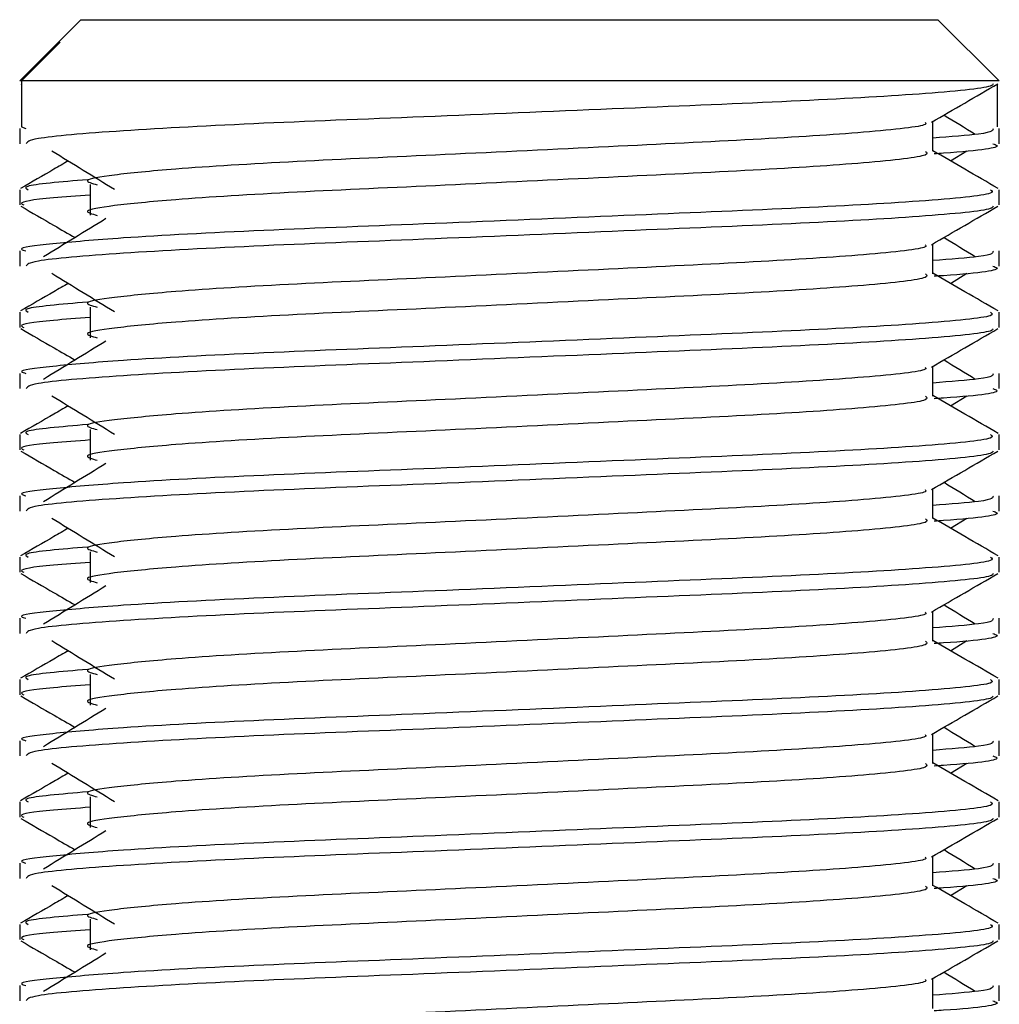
# Model space of a CAD drawing. Header units: millimetres. Extents: x 0 to 420, y 0 to 297.
# Tile 64 of 77: x 287.71 to 288.94, y 193.29 to 194.54. Entities that reach past the tile are written whole.
import ezdxf

# ---------------------------------------------------------------- set-up
doc = ezdxf.new("R2010")
doc.units = ezdxf.units.MM

msp = doc.modelspace()

# ---------------------------------------------------------------- linework, layer by layer
at = {"color": 7, "linetype": 'Continuous', "lineweight": 25}
for p, q in [((287.78294, 194.53607), (287.75344, 194.50658)), ((287.78294, 194.53607), (288.37006, 194.53607)), ((288.37006, 194.53607), (288.86349, 194.53607)), ((288.94067, 194.45889), (288.86349, 194.53607)), ((287.75343, 194.50656), (287.70576, 194.45889)), ((287.70808, 194.45889), (287.75683, 194.50782)), ((287.75346, 194.50656), (287.75683, 194.50782)), ((287.70808, 194.45889), (287.70576, 194.45889)), ((287.70722, 194.45528), (287.70808, 194.45478)), ((287.70808, 194.45889), (287.70808, 194.401)), ((288.94067, 194.45889), (287.70808, 194.45889)), ((288.93835, 194.45478), (288.93835, 194.401)), ((288.85712, 194.37012), (288.85712, 194.40776)), ((287.70576, 194.39891), (287.70576, 194.37967)), ((287.70808, 194.401), (287.71347, 194.39891)), ((288.94067, 194.37967), (288.94067, 194.39891)), ((288.87939, 194.35804), (288.90004, 194.37069)), ((287.70576, 194.32171), (287.70576, 194.30246)), ((287.79463, 194.32809), (287.79463, 194.2895)), ((288.94067, 194.30246), (288.94067, 194.32171)), ((287.70576, 194.24455), (287.70576, 194.22531)), ((288.85712, 194.21576), (288.85712, 194.25339)), ((288.94067, 194.22531), (288.94067, 194.24455)), ((288.87939, 194.20367), (288.90004, 194.21633)), ((287.79463, 194.17373), (287.79463, 194.13514)), ((287.70576, 194.16735), (287.70576, 194.1481)), ((288.94067, 194.1481), (288.94067, 194.16735)), ((288.85712, 194.06139), (288.85712, 194.09903)), ((287.70576, 194.09019), (287.70576, 194.07094)), ((288.94067, 194.07094), (288.94067, 194.09019)), ((288.87939, 194.04931), (288.90004, 194.06196)), ((287.79463, 194.01937), (287.79463, 193.98077)), ((287.70576, 194.01298), (287.70576, 193.99373)), ((288.94067, 193.99373), (288.94067, 194.01298)), ((288.85712, 193.90703), (288.85712, 193.94466)), ((287.70576, 193.93582), (287.70576, 193.91658)), ((288.94067, 193.91658), (288.94067, 193.93582)), ((288.87939, 193.89494), (288.90004, 193.9076)), ((287.70576, 193.85862), (287.70576, 193.83937)), ((287.79463, 193.865), (287.79463, 193.82641)), ((288.94067, 193.83937), (288.94067, 193.85862)), ((288.85712, 193.75266), (288.85712, 193.7903)), ((287.70576, 193.78146), (287.70576, 193.76222)), ((288.94067, 193.76222), (288.94067, 193.78146)), ((288.87939, 193.74058), (288.90004, 193.75323)), ((287.79463, 193.71064), (287.79463, 193.67204)), ((287.70576, 193.70425), (287.70576, 193.685)), ((288.94067, 193.685), (288.94067, 193.70425)), ((288.85712, 193.5983), (288.85712, 193.63594)), ((287.70576, 193.62709), (287.70576, 193.60785)), ((288.94067, 193.60785), (288.94067, 193.62709)), ((288.87939, 193.58622), (288.90004, 193.59887)), ((287.70576, 193.54989), (287.70576, 193.53064)), ((287.79463, 193.55627), (287.79463, 193.51768)), ((288.94067, 193.53064), (288.94067, 193.54989)), ((287.70576, 193.47273), (287.70576, 193.45349)), ((288.85712, 193.44394), (288.85712, 193.48157)), ((288.94067, 193.45349), (288.94067, 193.47273)), ((288.87939, 193.43185), (288.90004, 193.4445)), ((287.79463, 193.40191), (287.79463, 193.36332)), ((287.70576, 193.39552), (287.70576, 193.37627)), ((288.94067, 193.37627), (288.94067, 193.39552)), ((288.85712, 193.28957), (288.85712, 193.32721)), ((287.70576, 193.31836), (287.70576, 193.29912)), ((288.94067, 193.29912), (288.94067, 193.31836))]:
    msp.add_line(p, q, dxfattribs=at)
for points, knots in [([(288.93329, 194.45517), (288.93282, 194.45421), (288.93085, 194.45023), (288.85108, 194.44223), (288.6879, 194.43323), (288.46886, 194.42424), (288.23065, 194.41405), (288.00416, 194.40552), (287.82594, 194.39596), (287.71853, 194.38686), (287.71517, 194.38179), (287.71376, 194.37967)], [0, 0, 0, 0, 0.0399117, 0.1661575, 0.2890582, 0.4118359, 0.5381002, 0.6595169, 0.7839817, 0.9096926, 1, 1, 1, 1]), ([(288.85545, 194.40679), (288.86941, 194.41487), (288.89732, 194.43104), (288.92524, 194.4472), (288.9392, 194.45528)], [0, 0, 0, 0, 0.4999356, 1, 1, 1, 1]), ([(288.84765, 194.40667), (288.84829, 194.4058), (288.85112, 194.40192), (288.77843, 194.39398), (288.63886, 194.38499), (288.4491, 194.376), (288.24304, 194.36581), (288.0479, 194.35727), (287.90369, 194.34851), (287.82058, 194.34013), (287.78177, 194.33397), (287.7969, 194.32981), (287.80365, 194.32795)], [0, 0, 0, 0, 0.0351066, 0.1561349, 0.2739528, 0.3916527, 0.5126988, 0.6290926, 0.7484115, 0.8401345, 0.9287498, 1, 1, 1, 1]), ([(288.91071, 194.39132), (288.89758, 194.39937), (288.88432, 194.40751), (288.87103, 194.41565), (288.8709, 194.41574)], [0, 0, 0, 0, 0.9898318, 1, 1, 1, 1]), ([(288.93295, 194.39891), (288.9333, 194.39661), (288.93389, 194.39271), (288.87942, 194.38847), (288.85712, 194.38673)], [0, 0, 0, 0, 0.5906829, 1, 1, 1, 1]), ([(288.93267, 194.37967), (288.93492, 194.37895), (288.94645, 194.37526), (288.91673, 194.37065), (288.86283, 194.3672), (288.85878, 194.36694)], [0, 0, 0, 0, 0.1837303, 0.9385556, 1, 1, 1, 1]), ([(287.74639, 194.37069), (287.75955, 194.36263), (287.78586, 194.34652), (287.81212, 194.3304), (287.82525, 194.32235)], [0, 0, 0, 0, 0.5000113, 1, 1, 1, 1]), ([(288.84789, 194.37001), (288.84958, 194.36851), (288.85465, 194.36402), (288.7795, 194.3554), (288.63858, 194.34639), (288.44918, 194.33741), (288.24302, 194.32722), (288.04791, 194.31868), (287.90368, 194.30992), (287.82058, 194.30154), (287.78178, 194.29538), (287.79689, 194.29122), (287.80362, 194.28937)], [0, 0, 0, 0, 0.059132, 0.1771634, 0.2920638, 0.4068492, 0.5248979, 0.6384095, 0.7547738, 0.8442256, 0.9306466, 1, 1, 1, 1]), ([(288.93951, 194.32325), (288.92555, 194.33133), (288.89808, 194.34722), (288.87062, 194.36311), (288.85712, 194.37093)], [0, 0, 0, 0, 0.5083681, 1, 1, 1, 1]), ([(287.76704, 194.35804), (287.76096, 194.35452), (287.74092, 194.34292), (287.72088, 194.33133), (287.70692, 194.32325)], [0, 0, 0, 0, 0.3033381, 1, 1, 1, 1]), ([(287.7912, 194.33436), (287.75778, 194.33151), (287.70644, 194.32715), (287.71386, 194.32312), (287.71644, 194.32171)], [0, 0, 0, 0, 0.6510435, 1, 1, 1, 1]), ([(288.92999, 194.32171), (288.9319, 194.32023), (288.93769, 194.31576), (288.85088, 194.30716), (288.68794, 194.29816), (288.4689, 194.28917), (288.23042, 194.27898), (288.005, 194.27044), (287.83743, 194.26168), (287.74358, 194.25329), (287.70068, 194.24825), (287.71106, 194.24525), (287.71347, 194.24455)], [0, 0, 0, 0, 0.0610772, 0.18451233, 0.30467677, 0.42472105, 0.54817425, 0.66688778, 0.78858149, 0.88212869, 0.97250981, 1, 1, 1, 1]), ([(287.79463, 194.31494), (287.77821, 194.31374), (287.72777, 194.31004), (287.70369, 194.30613), (287.70953, 194.30315), (287.71088, 194.30246)], [0, 0, 0, 0, 0.2705432, 0.831179, 1, 1, 1, 1]), ([(287.70722, 194.30091), (287.72119, 194.29283), (287.74396, 194.27965), (287.76672, 194.26647), (287.77553, 194.26137)], [0, 0, 0, 0, 0.6131696, 1, 1, 1, 1]), ([(288.93329, 194.30081), (288.93282, 194.29985), (288.93085, 194.29586), (288.85108, 194.28786), (288.6879, 194.27886), (288.46886, 194.26988), (288.23065, 194.25969), (288.00416, 194.25115), (287.82594, 194.2416), (287.71853, 194.23249), (287.71517, 194.22743), (287.71376, 194.22531)], [0, 0, 0, 0, 0.0399117, 0.1661575, 0.2890582, 0.4118359, 0.5381002, 0.6595169, 0.7839817, 0.9096926, 1, 1, 1, 1]), ([(288.85545, 194.25243), (288.86941, 194.26051), (288.89732, 194.27667), (288.92524, 194.29283), (288.9392, 194.30091)], [0, 0, 0, 0, 0.4999356, 1, 1, 1, 1]), ([(287.81458, 194.28529), (287.80142, 194.27724), (287.77511, 194.26112), (287.74885, 194.24501), (287.73572, 194.23695)], [0, 0, 0, 0, 0.49999, 1, 1, 1, 1]), ([(288.91071, 194.23695), (288.89758, 194.24501), (288.88432, 194.25315), (288.87103, 194.26129), (288.8709, 194.26137)], [0, 0, 0, 0, 0.9898318, 1, 1, 1, 1]), ([(288.84765, 194.25231), (288.84829, 194.25144), (288.85112, 194.24756), (288.77843, 194.23961), (288.63886, 194.23062), (288.4491, 194.22164), (288.24304, 194.21145), (288.0479, 194.20291), (287.90369, 194.19415), (287.82058, 194.18577), (287.78177, 194.1796), (287.7969, 194.17544), (287.80365, 194.17359)], [0, 0, 0, 0, 0.0351066, 0.1561349, 0.2739528, 0.3916527, 0.5126988, 0.6290926, 0.7484115, 0.8401345, 0.9287498, 1, 1, 1, 1]), ([(288.93295, 194.24455), (288.9333, 194.24225), (288.93389, 194.23835), (288.87942, 194.23411), (288.85712, 194.23237)], [0, 0, 0, 0, 0.5906829, 1, 1, 1, 1]), ([(288.93267, 194.22531), (288.93492, 194.22459), (288.94645, 194.22089), (288.91673, 194.21629), (288.86283, 194.21283), (288.85878, 194.21257)], [0, 0, 0, 0, 0.1837303, 0.9385556, 1, 1, 1, 1]), ([(287.74639, 194.21633), (287.75955, 194.20827), (287.78586, 194.19216), (287.81212, 194.17604), (287.82525, 194.16798)], [0, 0, 0, 0, 0.5000113, 1, 1, 1, 1]), ([(288.84789, 194.21564), (288.84958, 194.21414), (288.85465, 194.20966), (288.7795, 194.20104), (288.63858, 194.19203), (288.44918, 194.18305), (288.24302, 194.17286), (288.04791, 194.16432), (287.90368, 194.15556), (287.82058, 194.14718), (287.78178, 194.14101), (287.79689, 194.13686), (287.80362, 194.13501)], [0, 0, 0, 0, 0.059132, 0.1771634, 0.2920638, 0.4068492, 0.5248979, 0.6384095, 0.7547738, 0.8442256, 0.9306466, 1, 1, 1, 1]), ([(288.93951, 194.16889), (288.92555, 194.17696), (288.89808, 194.19285), (288.87062, 194.20875), (288.85712, 194.21656)], [0, 0, 0, 0, 0.5083681, 1, 1, 1, 1]), ([(287.76704, 194.20367), (287.76096, 194.20016), (287.74092, 194.18856), (287.72088, 194.17696), (287.70692, 194.16889)], [0, 0, 0, 0, 0.3033381, 1, 1, 1, 1]), ([(287.7912, 194.17999), (287.75778, 194.17715), (287.70644, 194.17278), (287.71386, 194.16875), (287.71644, 194.16735)], [0, 0, 0, 0, 0.6510435, 1, 1, 1, 1]), ([(288.92999, 194.16735), (288.9319, 194.16587), (288.93769, 194.1614), (288.85088, 194.1528), (288.68794, 194.14379), (288.4689, 194.13481), (288.23042, 194.12462), (288.005, 194.11608), (287.83743, 194.10732), (287.74358, 194.09893), (287.70068, 194.09388), (287.71106, 194.09088), (287.71347, 194.09019)], [0, 0, 0, 0, 0.0610772, 0.18451233, 0.30467677, 0.42472105, 0.54817425, 0.66688778, 0.78858149, 0.88212869, 0.97250981, 1, 1, 1, 1]), ([(287.79463, 194.16057), (287.77821, 194.15937), (287.72777, 194.15568), (287.70369, 194.15176), (287.70953, 194.14879), (287.71088, 194.1481)], [0, 0, 0, 0, 0.2705432, 0.831179, 1, 1, 1, 1]), ([(287.70722, 194.14655), (287.72119, 194.13847), (287.74396, 194.12529), (287.76672, 194.11211), (287.77553, 194.10701)], [0, 0, 0, 0, 0.6131696, 1, 1, 1, 1]), ([(288.93329, 194.14644), (288.93282, 194.14548), (288.93085, 194.1415), (288.85108, 194.1335), (288.6879, 194.1245), (288.46886, 194.11551), (288.23065, 194.10532), (288.00416, 194.09679), (287.82594, 194.08723), (287.71853, 194.07813), (287.71517, 194.07306), (287.71376, 194.07094)], [0, 0, 0, 0, 0.0399117, 0.1661575, 0.2890582, 0.4118359, 0.5381002, 0.6595169, 0.7839817, 0.9096926, 1, 1, 1, 1]), ([(288.85545, 194.09806), (288.86941, 194.10614), (288.89732, 194.12231), (288.92524, 194.13847), (288.9392, 194.14655)], [0, 0, 0, 0, 0.4999356, 1, 1, 1, 1]), ([(287.81458, 194.13093), (287.80142, 194.12287), (287.77511, 194.10676), (287.74885, 194.09065), (287.73572, 194.08259)], [0, 0, 0, 0, 0.49999, 1, 1, 1, 1]), ([(288.91071, 194.08259), (288.89758, 194.09065), (288.88432, 194.09878), (288.87103, 194.10692), (288.8709, 194.10701)], [0, 0, 0, 0, 0.98983176, 1, 1, 1, 1]), ([(288.84765, 194.09794), (288.84829, 194.09707), (288.85112, 194.09319), (288.77843, 194.08525), (288.63886, 194.07626), (288.4491, 194.06727), (288.24304, 194.05708), (288.0479, 194.04855), (287.90369, 194.03978), (287.82058, 194.0314), (287.78177, 194.02524), (287.7969, 194.02108), (287.80365, 194.01922)], [0, 0, 0, 0, 0.0351066, 0.1561349, 0.2739528, 0.3916527, 0.5126988, 0.6290926, 0.7484115, 0.8401345, 0.9287498, 1, 1, 1, 1]), ([(288.93295, 194.09019), (288.9333, 194.08788), (288.93389, 194.08398), (288.87942, 194.07974), (288.85712, 194.078)], [0, 0, 0, 0, 0.5906829, 1, 1, 1, 1]), ([(288.93267, 194.07094), (288.93492, 194.07022), (288.94645, 194.06653), (288.91673, 194.06192), (288.86283, 194.05847), (288.85878, 194.05821)], [0, 0, 0, 0, 0.1837303, 0.9385556, 1, 1, 1, 1]), ([(287.74639, 194.06196), (287.75955, 194.05391), (287.78586, 194.03779), (287.81212, 194.02167), (287.82525, 194.01362)], [0, 0, 0, 0, 0.5000113, 1, 1, 1, 1]), ([(288.84789, 194.06128), (288.84958, 194.05978), (288.85465, 194.05529), (288.7795, 194.04667), (288.63858, 194.03766), (288.44918, 194.02868), (288.24302, 194.01849), (288.04791, 194.00995), (287.90368, 194.00119), (287.82058, 193.99281), (287.78178, 193.98665), (287.79689, 193.98249), (287.80362, 193.98064)], [0, 0, 0, 0, 0.059132, 0.1771634, 0.2920638, 0.4068492, 0.5248979, 0.6384095, 0.7547738, 0.8442256, 0.9306466, 1, 1, 1, 1]), ([(288.93951, 194.01452), (288.92555, 194.0226), (288.89808, 194.03849), (288.87062, 194.05438), (288.85712, 194.0622)], [0, 0, 0, 0, 0.5083681, 1, 1, 1, 1]), ([(287.76704, 194.04931), (287.76096, 194.04579), (287.74092, 194.03419), (287.72088, 194.0226), (287.70692, 194.01452)], [0, 0, 0, 0, 0.30333814, 1, 1, 1, 1]), ([(287.7912, 194.02563), (287.75778, 194.02279), (287.70644, 194.01842), (287.71386, 194.01439), (287.71644, 194.01298)], [0, 0, 0, 0, 0.6510435, 1, 1, 1, 1]), ([(288.92999, 194.01298), (288.9319, 194.0115), (288.93769, 194.00704), (288.85088, 193.99843), (288.68794, 193.98943), (288.4689, 193.98044), (288.23042, 193.97025), (288.005, 193.96171), (287.83743, 193.95295), (287.74358, 193.94456), (287.70068, 193.93952), (287.71106, 193.93652), (287.71347, 193.93582)], [0, 0, 0, 0, 0.0610772, 0.1845123, 0.3046768, 0.4247211, 0.5481742, 0.6668878, 0.7885815, 0.8821287, 0.9725098, 1, 1, 1, 1]), ([(287.79463, 194.00621), (287.77821, 194.00501), (287.72777, 194.00131), (287.70369, 193.9974), (287.70953, 193.99442), (287.71088, 193.99373)], [0, 0, 0, 0, 0.2705432, 0.831179, 1, 1, 1, 1]), ([(287.70722, 193.99218), (287.72119, 193.9841), (287.74396, 193.97092), (287.76672, 193.95774), (287.77553, 193.95264)], [0, 0, 0, 0, 0.6131696, 1, 1, 1, 1]), ([(288.93329, 193.99208), (288.93282, 193.99112), (288.93085, 193.98713), (288.85108, 193.97913), (288.6879, 193.97013), (288.46886, 193.96115), (288.23065, 193.95096), (288.00416, 193.94242), (287.82594, 193.93287), (287.71853, 193.92376), (287.71517, 193.9187), (287.71376, 193.91658)], [0, 0, 0, 0, 0.03991172, 0.16615754, 0.28905819, 0.41183595, 0.53810024, 0.65951695, 0.7839817, 0.90969264, 1, 1, 1, 1]), ([(288.85545, 193.9437), (288.86941, 193.95178), (288.89732, 193.96794), (288.92524, 193.9841), (288.9392, 193.99218)], [0, 0, 0, 0, 0.4999356, 1, 1, 1, 1]), ([(287.81458, 193.97656), (287.80142, 193.96851), (287.77511, 193.95239), (287.74885, 193.93628), (287.73572, 193.92822)], [0, 0, 0, 0, 0.49999, 1, 1, 1, 1]), ([(288.91071, 193.92822), (288.89758, 193.93628), (288.88432, 193.94442), (288.87103, 193.95256), (288.8709, 193.95264)], [0, 0, 0, 0, 0.9898318, 1, 1, 1, 1]), ([(288.84765, 193.94358), (288.84829, 193.94271), (288.85112, 193.93883), (288.77843, 193.93088), (288.63886, 193.9219), (288.4491, 193.91291), (288.24304, 193.90272), (288.0479, 193.89418), (287.90369, 193.88542), (287.82058, 193.87704), (287.78177, 193.87087), (287.7969, 193.86671), (287.80365, 193.86486)], [0, 0, 0, 0, 0.0351066, 0.1561349, 0.2739528, 0.3916527, 0.5126988, 0.6290926, 0.7484115, 0.8401345, 0.9287498, 1, 1, 1, 1]), ([(288.93295, 193.93582), (288.9333, 193.93352), (288.93389, 193.92962), (288.87942, 193.92538), (288.85712, 193.92364)], [0, 0, 0, 0, 0.5906829, 1, 1, 1, 1]), ([(287.74639, 193.9076), (287.75955, 193.89954), (287.78586, 193.88343), (287.81212, 193.86731), (287.82525, 193.85925)], [0, 0, 0, 0, 0.5000113, 1, 1, 1, 1]), ([(288.93951, 193.86016), (288.92555, 193.86823), (288.89808, 193.88412), (288.87062, 193.90002), (288.85712, 193.90783)], [0, 0, 0, 0, 0.5083681, 1, 1, 1, 1]), ([(288.93267, 193.91658), (288.93492, 193.91586), (288.94645, 193.91216), (288.91673, 193.90756), (288.86283, 193.9041), (288.85878, 193.90384)], [0, 0, 0, 0, 0.1837303, 0.9385556, 1, 1, 1, 1]), ([(287.76704, 193.89494), (287.76096, 193.89143), (287.74092, 193.87983), (287.72088, 193.86823), (287.70692, 193.86016)], [0, 0, 0, 0, 0.3033381, 1, 1, 1, 1]), ([(288.84789, 193.90691), (288.84958, 193.90542), (288.85465, 193.90093), (288.7795, 193.89231), (288.63858, 193.8833), (288.44918, 193.87432), (288.24302, 193.86413), (288.04791, 193.85559), (287.90368, 193.84683), (287.82058, 193.83845), (287.78178, 193.83229), (287.79689, 193.82813), (287.80362, 193.82628)], [0, 0, 0, 0, 0.059132, 0.1771634, 0.2920638, 0.4068492, 0.5248979, 0.6384095, 0.7547738, 0.8442256, 0.9306466, 1, 1, 1, 1]), ([(287.7912, 193.87126), (287.75778, 193.86842), (287.70644, 193.86405), (287.71386, 193.86002), (287.71644, 193.85862)], [0, 0, 0, 0, 0.6510435, 1, 1, 1, 1]), ([(288.92999, 193.85862), (288.9319, 193.85714), (288.93769, 193.85267), (288.85088, 193.84407), (288.68794, 193.83506), (288.4689, 193.82608), (288.23042, 193.81589), (288.005, 193.80735), (287.83743, 193.79859), (287.74358, 193.7902), (287.70068, 193.78515), (287.71106, 193.78215), (287.71347, 193.78146)], [0, 0, 0, 0, 0.0610772, 0.1845123, 0.3046768, 0.4247211, 0.5481742, 0.6668878, 0.7885815, 0.8821287, 0.9725098, 1, 1, 1, 1]), ([(287.79463, 193.85184), (287.77821, 193.85064), (287.72777, 193.84695), (287.70369, 193.84303), (287.70953, 193.84006), (287.71088, 193.83937)], [0, 0, 0, 0, 0.2705432, 0.831179, 1, 1, 1, 1]), ([(287.70722, 193.83782), (287.72119, 193.82974), (287.74396, 193.81656), (287.76672, 193.80338), (287.77553, 193.79828)], [0, 0, 0, 0, 0.6131696, 1, 1, 1, 1]), ([(288.93329, 193.83771), (288.93282, 193.83675), (288.93085, 193.83277), (288.85108, 193.82477), (288.6879, 193.81577), (288.46886, 193.80678), (288.23065, 193.79659), (288.00416, 193.78806), (287.82594, 193.7785), (287.71853, 193.7694), (287.71517, 193.76433), (287.71376, 193.76222)], [0, 0, 0, 0, 0.0399117, 0.1661575, 0.2890582, 0.4118359, 0.5381002, 0.6595169, 0.7839817, 0.9096926, 1, 1, 1, 1]), ([(288.85545, 193.78933), (288.86941, 193.79741), (288.89732, 193.81358), (288.92524, 193.82974), (288.9392, 193.83782)], [0, 0, 0, 0, 0.4999356, 1, 1, 1, 1]), ([(287.81458, 193.8222), (287.80142, 193.81414), (287.77511, 193.79803), (287.74885, 193.78192), (287.73572, 193.77386)], [0, 0, 0, 0, 0.49999, 1, 1, 1, 1]), ([(288.91071, 193.77386), (288.89758, 193.78192), (288.88432, 193.79006), (288.87103, 193.79819), (288.8709, 193.79828)], [0, 0, 0, 0, 0.9898318, 1, 1, 1, 1]), ([(288.84765, 193.78921), (288.84829, 193.78834), (288.85112, 193.78446), (288.77843, 193.77652), (288.63886, 193.76753), (288.4491, 193.75854), (288.24304, 193.74835), (288.0479, 193.73982), (287.90369, 193.73105), (287.82058, 193.72267), (287.78177, 193.71651), (287.7969, 193.71235), (287.80365, 193.71049)], [0, 0, 0, 0, 0.0351066, 0.1561349, 0.2739528, 0.3916527, 0.5126988, 0.6290926, 0.7484115, 0.8401345, 0.9287498, 1, 1, 1, 1]), ([(288.93295, 193.78146), (288.9333, 193.77915), (288.93389, 193.77525), (288.87942, 193.77101), (288.85712, 193.76927)], [0, 0, 0, 0, 0.5906829, 1, 1, 1, 1]), ([(288.93267, 193.76222), (288.93492, 193.76149), (288.94645, 193.7578), (288.91673, 193.75319), (288.86283, 193.74974), (288.85878, 193.74948)], [0, 0, 0, 0, 0.1837303, 0.9385556, 1, 1, 1, 1]), ([(287.74639, 193.75323), (287.75955, 193.74518), (287.78586, 193.72906), (287.81212, 193.71294), (287.82525, 193.70489)], [0, 0, 0, 0, 0.5000113, 1, 1, 1, 1]), ([(288.84789, 193.75255), (288.84958, 193.75105), (288.85465, 193.74656), (288.7795, 193.73794), (288.63858, 193.72894), (288.44918, 193.71995), (288.24302, 193.70976), (288.04791, 193.70122), (287.90368, 193.69246), (287.82058, 193.68408), (287.78178, 193.67792), (287.79689, 193.67376), (287.80362, 193.67191)], [0, 0, 0, 0, 0.059132, 0.1771634, 0.2920638, 0.4068492, 0.5248979, 0.6384095, 0.7547738, 0.8442256, 0.9306466, 1, 1, 1, 1]), ([(288.93951, 193.70579), (288.92555, 193.71387), (288.89808, 193.72976), (288.87062, 193.74565), (288.85712, 193.75347)], [0, 0, 0, 0, 0.5083681, 1, 1, 1, 1]), ([(287.76704, 193.74058), (287.76096, 193.73706), (287.74092, 193.72546), (287.72088, 193.71387), (287.70692, 193.70579)], [0, 0, 0, 0, 0.3033381, 1, 1, 1, 1]), ([(287.7912, 193.7169), (287.75778, 193.71406), (287.70644, 193.70969), (287.71386, 193.70566), (287.71644, 193.70425)], [0, 0, 0, 0, 0.6510435, 1, 1, 1, 1]), ([(288.92999, 193.70425), (288.9319, 193.70277), (288.93769, 193.69831), (288.85088, 193.6897), (288.68794, 193.6807), (288.4689, 193.67171), (288.23042, 193.66152), (288.005, 193.65298), (287.83743, 193.64423), (287.74358, 193.63584), (287.70068, 193.63079), (287.71106, 193.62779), (287.71347, 193.62709)], [0, 0, 0, 0, 0.0610772, 0.1845123, 0.3046768, 0.4247211, 0.5481742, 0.6668878, 0.7885815, 0.8821287, 0.9725098, 1, 1, 1, 1]), ([(287.79463, 193.69748), (287.77821, 193.69628), (287.72777, 193.69259), (287.70369, 193.68867), (287.70953, 193.68569), (287.71088, 193.685)], [0, 0, 0, 0, 0.2705432, 0.831179, 1, 1, 1, 1]), ([(287.70722, 193.68345), (287.72119, 193.67537), (287.74396, 193.66219), (287.76672, 193.64901), (287.77553, 193.64391)], [0, 0, 0, 0, 0.6131696, 1, 1, 1, 1]), ([(288.93329, 193.68335), (288.93282, 193.68239), (288.93085, 193.6784), (288.85108, 193.6704), (288.6879, 193.6614), (288.46886, 193.65242), (288.23065, 193.64223), (288.00416, 193.63369), (287.82594, 193.62414), (287.71853, 193.61503), (287.71517, 193.60997), (287.71376, 193.60785)], [0, 0, 0, 0, 0.0399117, 0.1661575, 0.2890582, 0.4118359, 0.5381002, 0.6595169, 0.7839817, 0.9096926, 1, 1, 1, 1]), ([(288.85545, 193.63497), (288.86941, 193.64305), (288.89732, 193.65921), (288.92524, 193.67537), (288.9392, 193.68345)], [0, 0, 0, 0, 0.4999356, 1, 1, 1, 1]), ([(287.81458, 193.66783), (287.80142, 193.65978), (287.77511, 193.64366), (287.74885, 193.62755), (287.73572, 193.61949)], [0, 0, 0, 0, 0.49999, 1, 1, 1, 1]), ([(288.84765, 193.63485), (288.84829, 193.63398), (288.85112, 193.6301), (288.77843, 193.62215), (288.63886, 193.61317), (288.4491, 193.60418), (288.24304, 193.59399), (288.0479, 193.58545), (287.90369, 193.57669), (287.82058, 193.56831), (287.78177, 193.56214), (287.7969, 193.55798), (287.80365, 193.55613)], [0, 0, 0, 0, 0.0351066, 0.1561349, 0.2739528, 0.3916527, 0.5126988, 0.6290926, 0.7484115, 0.8401345, 0.9287498, 1, 1, 1, 1]), ([(288.91071, 193.61949), (288.89758, 193.62755), (288.88432, 193.63569), (288.87103, 193.64383), (288.8709, 193.64391)], [0, 0, 0, 0, 0.9898318, 1, 1, 1, 1]), ([(288.93295, 193.62709), (288.9333, 193.62479), (288.93389, 193.62089), (288.87942, 193.61665), (288.85712, 193.61491)], [0, 0, 0, 0, 0.5906829, 1, 1, 1, 1]), ([(287.74639, 193.59887), (287.75955, 193.59081), (287.78586, 193.5747), (287.81212, 193.55858), (287.82525, 193.55052)], [0, 0, 0, 0, 0.5000113, 1, 1, 1, 1]), ([(288.84789, 193.59818), (288.84958, 193.59669), (288.85465, 193.5922), (288.7795, 193.58358), (288.63858, 193.57457), (288.44918, 193.56559), (288.24302, 193.5554), (288.04791, 193.54686), (287.90368, 193.5381), (287.82058, 193.52972), (287.78178, 193.52356), (287.79689, 193.5194), (287.80362, 193.51755)], [0, 0, 0, 0, 0.059132, 0.1771634, 0.2920638, 0.4068492, 0.5248979, 0.6384095, 0.7547738, 0.8442256, 0.9306466, 1, 1, 1, 1]), ([(288.93951, 193.55143), (288.92555, 193.5595), (288.89808, 193.57539), (288.87062, 193.59129), (288.85712, 193.5991)], [0, 0, 0, 0, 0.5083681, 1, 1, 1, 1]), ([(288.93267, 193.60785), (288.93492, 193.60713), (288.94645, 193.60343), (288.91673, 193.59883), (288.86283, 193.59537), (288.85878, 193.59512)], [0, 0, 0, 0, 0.1837303, 0.93855559, 1, 1, 1, 1]), ([(287.76704, 193.58622), (287.76096, 193.5827), (287.74092, 193.5711), (287.72088, 193.5595), (287.70692, 193.55143)], [0, 0, 0, 0, 0.3033381, 1, 1, 1, 1]), ([(287.7912, 193.56254), (287.75778, 193.55969), (287.70644, 193.55532), (287.71386, 193.55129), (287.71644, 193.54989)], [0, 0, 0, 0, 0.6510435, 1, 1, 1, 1]), ([(288.92999, 193.54989), (288.9319, 193.54841), (288.93769, 193.54394), (288.85088, 193.53534), (288.68794, 193.52633), (288.4689, 193.51735), (288.23042, 193.50716), (288.005, 193.49862), (287.83743, 193.48986), (287.74358, 193.48147), (287.70068, 193.47642), (287.71106, 193.47343), (287.71347, 193.47273)], [0, 0, 0, 0, 0.0610772, 0.1845123, 0.3046768, 0.4247211, 0.5481742, 0.6668878, 0.7885815, 0.8821287, 0.9725098, 1, 1, 1, 1]), ([(287.79463, 193.54311), (287.77821, 193.54191), (287.72777, 193.53822), (287.70369, 193.53431), (287.70953, 193.53133), (287.71088, 193.53064)], [0, 0, 0, 0, 0.2705432, 0.831179, 1, 1, 1, 1]), ([(287.70722, 193.52909), (287.72119, 193.52101), (287.74396, 193.50783), (287.76672, 193.49465), (287.77553, 193.48955)], [0, 0, 0, 0, 0.6131696, 1, 1, 1, 1]), ([(288.93329, 193.52898), (288.93282, 193.52802), (288.93085, 193.52404), (288.85108, 193.51604), (288.6879, 193.50704), (288.46886, 193.49805), (288.23065, 193.48786), (288.00416, 193.47933), (287.82594, 193.46977), (287.71853, 193.46067), (287.71517, 193.4556), (287.71376, 193.45349)], [0, 0, 0, 0, 0.0399117, 0.1661575, 0.2890582, 0.4118359, 0.5381002, 0.6595169, 0.7839817, 0.9096926, 1, 1, 1, 1]), ([(288.85545, 193.4806), (288.86941, 193.48868), (288.89732, 193.50485), (288.92524, 193.52101), (288.9392, 193.52909)], [0, 0, 0, 0, 0.4999356, 1, 1, 1, 1]), ([(287.81458, 193.51347), (287.80142, 193.50541), (287.77511, 193.4893), (287.74885, 193.47319), (287.73572, 193.46513)], [0, 0, 0, 0, 0.49999, 1, 1, 1, 1]), ([(288.91071, 193.46513), (288.89758, 193.47319), (288.88432, 193.48133), (288.87103, 193.48947), (288.8709, 193.48955)], [0, 0, 0, 0, 0.9898318, 1, 1, 1, 1]), ([(288.84765, 193.48048), (288.84829, 193.47961), (288.85112, 193.47573), (288.77843, 193.46779), (288.63886, 193.4588), (288.4491, 193.44981), (288.24304, 193.43962), (288.0479, 193.43109), (287.90369, 193.42232), (287.82058, 193.41395), (287.78177, 193.40778), (287.7969, 193.40362), (287.80365, 193.40176)], [0, 0, 0, 0, 0.0351066, 0.1561349, 0.2739528, 0.3916527, 0.5126988, 0.6290926, 0.7484115, 0.8401345, 0.9287498, 1, 1, 1, 1]), ([(288.93295, 193.47273), (288.9333, 193.47042), (288.93389, 193.46652), (288.87942, 193.46228), (288.85712, 193.46055)], [0, 0, 0, 0, 0.5906829, 1, 1, 1, 1]), ([(288.93267, 193.45349), (288.93492, 193.45276), (288.94645, 193.44907), (288.91673, 193.44446), (288.86283, 193.44101), (288.85878, 193.44075)], [0, 0, 0, 0, 0.1837303, 0.93855559, 1, 1, 1, 1]), ([(287.74639, 193.4445), (287.75955, 193.43645), (287.78586, 193.42033), (287.81212, 193.40422), (287.82525, 193.39616)], [0, 0, 0, 0, 0.5000113, 1, 1, 1, 1]), ([(288.84789, 193.44382), (288.84958, 193.44232), (288.85465, 193.43784), (288.7795, 193.42921), (288.63858, 193.42021), (288.44918, 193.41122), (288.24302, 193.40103), (288.04791, 193.3925), (287.90368, 193.38373), (287.82058, 193.37535), (287.78178, 193.36919), (287.79689, 193.36503), (287.80362, 193.36318)], [0, 0, 0, 0, 0.059132, 0.1771634, 0.2920638, 0.4068492, 0.5248979, 0.6384095, 0.7547738, 0.8442256, 0.9306466, 1, 1, 1, 1]), ([(288.93951, 193.39706), (288.92555, 193.40514), (288.89808, 193.42103), (288.87062, 193.43692), (288.85712, 193.44474)], [0, 0, 0, 0, 0.5083681, 1, 1, 1, 1]), ([(287.76704, 193.43185), (287.76096, 193.42833), (287.74092, 193.41673), (287.72088, 193.40514), (287.70692, 193.39706)], [0, 0, 0, 0, 0.3033381, 1, 1, 1, 1]), ([(287.7912, 193.40817), (287.75778, 193.40533), (287.70644, 193.40096), (287.71386, 193.39693), (287.71644, 193.39552)], [0, 0, 0, 0, 0.6510435, 1, 1, 1, 1]), ([(288.92999, 193.39552), (288.9319, 193.39404), (288.93769, 193.38958), (288.85088, 193.38097), (288.68794, 193.37197), (288.4689, 193.36298), (288.23042, 193.35279), (288.005, 193.34426), (287.83743, 193.3355), (287.74358, 193.32711), (287.70068, 193.32206), (287.71106, 193.31906), (287.71347, 193.31836)], [0, 0, 0, 0, 0.0610772, 0.1845123, 0.3046768, 0.4247211, 0.5481742, 0.6668878, 0.7885815, 0.8821287, 0.9725098, 1, 1, 1, 1]), ([(287.79463, 193.38875), (287.77821, 193.38755), (287.72777, 193.38386), (287.70369, 193.37994), (287.70953, 193.37696), (287.71088, 193.37627)], [0, 0, 0, 0, 0.2705432, 0.831179, 1, 1, 1, 1]), ([(287.70722, 193.37472), (287.72119, 193.36664), (287.74396, 193.35347), (287.76672, 193.34028), (287.77553, 193.33518)], [0, 0, 0, 0, 0.6131696, 1, 1, 1, 1]), ([(288.93329, 193.37462), (288.93282, 193.37366), (288.93085, 193.36967), (288.85108, 193.36167), (288.6879, 193.35267), (288.46886, 193.34369), (288.23065, 193.3335), (288.00416, 193.32496), (287.82594, 193.31541), (287.71853, 193.3063), (287.71517, 193.30124), (287.71376, 193.29912)], [0, 0, 0, 0, 0.0399117, 0.1661575, 0.2890582, 0.4118359, 0.5381002, 0.6595169, 0.7839817, 0.9096926, 1, 1, 1, 1]), ([(288.85545, 193.32624), (288.86941, 193.33432), (288.89732, 193.35048), (288.92524, 193.36664), (288.9392, 193.37472)], [0, 0, 0, 0, 0.4999356, 1, 1, 1, 1]), ([(287.81458, 193.3591), (287.80142, 193.35105), (287.77511, 193.33493), (287.74885, 193.31882), (287.73572, 193.31077)], [0, 0, 0, 0, 0.49999, 1, 1, 1, 1]), ([(288.84765, 193.32612), (288.84829, 193.32525), (288.85112, 193.32137), (288.77843, 193.31342), (288.63886, 193.30444), (288.4491, 193.29545), (288.24304, 193.28526), (288.0479, 193.27672), (287.90369, 193.26796), (287.82058, 193.25958), (287.78177, 193.25341), (287.7969, 193.24925), (287.80365, 193.2474)], [0, 0, 0, 0, 0.0351066, 0.1561349, 0.2739528, 0.3916527, 0.5126988, 0.6290926, 0.7484115, 0.8401345, 0.9287498, 1, 1, 1, 1]), ([(288.91071, 193.31077), (288.89758, 193.31882), (288.88432, 193.32696), (288.87103, 193.3351), (288.8709, 193.33518)], [0, 0, 0, 0, 0.9898318, 1, 1, 1, 1]), ([(288.93295, 193.31836), (288.9333, 193.31606), (288.93389, 193.31216), (288.87942, 193.30792), (288.85712, 193.30618)], [0, 0, 0, 0, 0.5906829, 1, 1, 1, 1]), ([(288.93267, 193.29912), (288.93492, 193.2984), (288.94645, 193.29471), (288.91673, 193.2901), (288.86283, 193.28665), (288.85878, 193.28639)], [0, 0, 0, 0, 0.1837303, 0.93855559, 1, 1, 1, 1])]:
    msp.add_open_spline(points, degree=3, knots=knots, dxfattribs=at)

doc.saveas('drawing.dxf')
